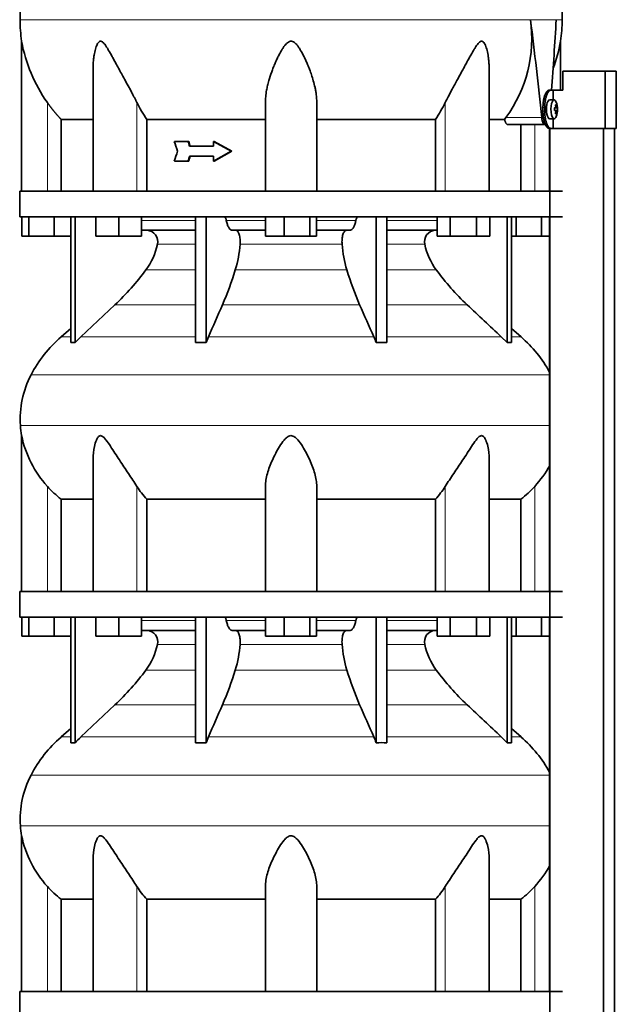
# Model space of a CAD drawing. Header units: millimetres. Extents: x 309 to 1183, y -1588 to 1614.
# Tile 18 of 20: x 807 to 1121, y 361 to 878. Entities that reach past the tile are written whole.
import ezdxf

# ---------------------------------------------------------------- set-up
doc = ezdxf.new("R2010")
doc.units = ezdxf.units.MM
for name, color, linetype in [('M5X8_UNI7687', 7, 'Continuous'), ('MID_344-3', 7, 'Continuous'), ('VSI344-454_TERMI', 7, 'Continuous'), ('VSI344-454_TESTA', 7, 'Continuous'), ('VSI344_DIFFUSORE', 7, 'Continuous')]:
    doc.layers.add(name, color=color, linetype=linetype)

# ---------------------------------------------------------------- blocks, each defined once
blk = doc.blocks.new('SE3')
at = {"layer": 'M5X8_UNI7687', "color": 7, "linetype": 'Continuous', "lineweight": 35}
for p, q in [((1088.13, 835.8), (1085.78, 835.87)), ((1089.28, 833.2), (1088.87, 832.9)), ((1089.65, 831.58), (1088.25, 831.45)), ((1088.25, 831.52), (1088.83, 831.58)), ((1089.85, 831.56), (1088.25, 831.44)), ((1089.85, 830.18), (1088.25, 830.29)), ((1088.25, 830.29), (1089.65, 830.16)), ((1088.83, 830.16), (1088.25, 830.21)), ((1089.28, 828.53), (1088.87, 828.84)), ((1085.78, 825.87), (1088.13, 825.94))]:
    blk.add_line(p, q, dxfattribs=at)
at = {"layer": 'M5X8_UNI7687', "color": 4, "linetype": 'Continuous', "lineweight": 9}
for p, q in [((1088.99, 832.03), (1089.48, 832.08)), ((1088.25, 831.52), (1088.82, 831.58)), ((1088.82, 830.16), (1088.25, 830.21)), ((1089.48, 829.66), (1088.99, 829.71))]:
    blk.add_line(p, q, dxfattribs=at)
at = {"layer": 'M5X8_UNI7687', "color": 7, "linetype": 'Continuous', "lineweight": 35}
for centre, radius, start, end in [((1079.93, 830.87), 10, 337.7946, 22.2054), ((1080.25, 830.87), 9.62, 355.8727, 4.1273)]:
    blk.add_arc(centre, radius, start, end, dxfattribs=at)
for centre, major_axis, ratio, start_param, end_param in [((1085.76, 830.87), (0, 5), 0.34202, 0, 3.151709), ((1088.11, 830.87), (0, -4.93), 0.34202, 2.444185, 6.283185), ((1082.01, 827.81), (7.67, 5.19), 0.199978, 0.212267, 0.361959), ((1080, 830.87), (0, 10), 0.906308, 4.833518, 4.948078), ((1079.89, 830.87), (0, 10), 0.965926, 4.833518, 4.948078), ((1088.11, 830.87), (0, -4.93), 0.34202, 0, 0.697408), ((1079.95, 830.71), (9.97, 0.82), 0.029809, 0.468971, 0.583531), ((1083.06, 830.87), (0, -9.26), 0.562348, 1.49595, 1.645642), ((1079.95, 831.02), (9.97, -0.82), 0.029809, -0.583531, -0.468971), ((1080, 830.87), (0, -10), 0.906308, 1.335108, 1.449667), ((1082.01, 833.93), (7.67, -5.19), 0.199978, -0.361959, -0.212267), ((1079.89, 830.87), (0, -10), 0.965926, 1.335108, 1.449667), ((1079.95, 830.71), (9.97, 0.82), 0.029809, 0.112154, 0.226713), ((1079.95, 831.02), (9.97, -0.82), 0.029809, -0.226713, -0.112154)]:
    blk.add_ellipse(centre, major_axis=major_axis, ratio=ratio, start_param=start_param, end_param=end_param, dxfattribs=at)
for points in [[(1088.82, 831.58), (1088.83, 831.58), (1088.85, 831.58), (1088.87, 831.59), (1088.89, 831.6), (1088.91, 831.62), (1088.92, 831.64), (1088.94, 831.66), (1088.96, 831.69), (1088.97, 831.73), (1088.98, 831.76), (1088.99, 831.8), (1089, 831.85), (1089, 831.89), (1089, 831.93), (1089, 831.98), (1089, 832.03), (1089, 832.06), (1089, 832.08)], [(1089.48, 832.08), (1089.48, 832.06), (1089.49, 832.03), (1089.49, 831.98), (1089.5, 831.93), (1089.51, 831.89), (1089.52, 831.85), (1089.53, 831.8), (1089.54, 831.76), (1089.55, 831.73), (1089.57, 831.69), (1089.58, 831.66), (1089.59, 831.64), (1089.6, 831.62), (1089.62, 831.6), (1089.63, 831.59), (1089.64, 831.58), (1089.65, 831.58), (1089.65, 831.58)], [(1089, 829.66), (1089, 829.68), (1089, 829.71), (1089, 829.76), (1089, 829.81), (1089, 829.85), (1089, 829.89), (1088.99, 829.93), (1088.98, 829.97), (1088.97, 830.01), (1088.96, 830.05), (1088.94, 830.08), (1088.92, 830.1), (1088.91, 830.12), (1088.89, 830.14), (1088.87, 830.15), (1088.85, 830.16), (1088.83, 830.16), (1088.82, 830.16)], [(1089.65, 830.16), (1089.65, 830.16), (1089.64, 830.16), (1089.63, 830.15), (1089.62, 830.14), (1089.6, 830.12), (1089.59, 830.1), (1089.58, 830.08), (1089.57, 830.05), (1089.55, 830.01), (1089.54, 829.97), (1089.53, 829.93), (1089.52, 829.89), (1089.51, 829.85), (1089.5, 829.81), (1089.49, 829.76), (1089.49, 829.71), (1089.48, 829.68), (1089.48, 829.66)]]:
    blk.add_open_spline(points, degree=3, dxfattribs=at)
at = {"layer": 'MID_344-3', "color": 7, "linetype": 'Continuous', "lineweight": 35}
for p, q in [((1085.77, 820.87), (1085.77, 787.87)), ((1085.84, 820.87), (1085.84, 158.87)), ((1113.98, 158.87), (1113.98, 820.87)), ((1119.77, 158.87), (1119.77, 820.87)), ((1085.77, 774.37), (1085.77, 577.87)), ((1085.77, 564.37), (1085.77, 367.87))]:
    blk.add_line(p, q, dxfattribs=at)
at = {"layer": 'VSI344-454_TERMI', "color": 7, "linetype": 'Continuous', "lineweight": 35}
for p, q in [((1114.85, 850.87), (1092.76, 850.87)), ((1092.76, 850.87), (1092.76, 840.87)), ((1120.78, 850.87), (1114.85, 850.87)), ((1114.85, 850.87), (1114.85, 820.87)), ((1120.78, 850.87), (1120.78, 820.87)), ((1085.49, 840.87), (1086.41, 840.87)), ((1086.41, 840.87), (1087.58, 840.87)), ((1087.58, 835.82), (1087.58, 840.87)), ((1087.58, 840.87), (1092.76, 840.87)), ((1082.26, 829.87), (1082.26, 831.87)), ((1083.18, 829.87), (1083.18, 831.87)), ((1087.58, 820.87), (1087.58, 825.92)), ((1086.41, 820.87), (1085.49, 820.87)), ((1086.41, 820.87), (1087.58, 820.87)), ((1114.85, 820.87), (1087.58, 820.87)), ((1120.78, 820.87), (1114.85, 820.87))]:
    blk.add_line(p, q, dxfattribs=at)
at = {"layer": 'VSI344-454_TERMI', "color": 4, "linetype": 'Continuous', "lineweight": 9}
for p, q in [((1082.26, 831.87), (1083.18, 831.87)), ((1083.18, 829.87), (1082.26, 829.87))]:
    blk.add_line(p, q, dxfattribs=at)
at = {"layer": 'VSI344-454_TERMI', "color": 7, "linetype": 'Continuous', "lineweight": 35}
for points, knots in [([(1082.26, 831.87), (1082.26, 831.97), (1082.26, 832.17), (1082.27, 832.46), (1082.28, 832.75), (1082.29, 833.05), (1082.31, 833.34), (1082.33, 833.63), (1082.35, 833.91), (1082.38, 834.2), (1082.41, 834.48), (1082.44, 834.76), (1082.48, 835.04), (1082.55, 835.5), (1082.66, 836.12), (1082.84, 836.88), (1083.03, 837.59), (1083.26, 838.25), (1083.5, 838.84), (1083.76, 839.37), (1084.03, 839.82), (1084.28, 840.16), (1084.51, 840.4), (1084.7, 840.57), (1084.9, 840.7), (1085.1, 840.8), (1085.29, 840.86), (1085.42, 840.87), (1085.49, 840.87)], [0, 0, 0, 0, 0.020997, 0.041893, 0.062713, 0.083477, 0.104209, 0.124931, 0.145666, 0.166436, 0.187265, 0.208173, 0.229184, 0.250319, 0.312379, 0.374611, 0.437429, 0.499972, 0.562502, 0.625327, 0.687534, 0.749602, 0.791735, 0.833469, 0.874983, 0.916456, 0.958068, 1, 1, 1, 1]), ([(1086.41, 840.87), (1086.38, 840.87), (1086.31, 840.87), (1086.22, 840.85), (1086.12, 840.83), (1086.02, 840.8), (1085.92, 840.75), (1085.82, 840.7), (1085.72, 840.64), (1085.63, 840.57), (1085.53, 840.49), (1085.43, 840.39), (1085.33, 840.29), (1085.17, 840.11), (1084.95, 839.82), (1084.68, 839.37), (1084.42, 838.84), (1084.18, 838.25), (1083.96, 837.59), (1083.76, 836.88), (1083.59, 836.12), (1083.46, 835.41), (1083.36, 834.76), (1083.3, 834.2), (1083.25, 833.63), (1083.21, 833.05), (1083.19, 832.46), (1083.18, 832.07), (1083.18, 831.87)], [0, 0, 0, 0, 0.021018, 0.041934, 0.062771, 0.08355, 0.104295, 0.125028, 0.145771, 0.166547, 0.187379, 0.208288, 0.229298, 0.250429, 0.312489, 0.374705, 0.437522, 0.500061, 0.562591, 0.625422, 0.687637, 0.749714, 0.79185, 0.833578, 0.875077, 0.916526, 0.958107, 1, 1, 1, 1]), ([(1085.49, 820.87), (1085.46, 820.87), (1085.39, 820.87), (1085.29, 820.89), (1085.19, 820.91), (1085.1, 820.94), (1085, 820.99), (1084.9, 821.04), (1084.8, 821.1), (1084.7, 821.17), (1084.61, 821.25), (1084.51, 821.34), (1084.41, 821.44), (1084.25, 821.62), (1084.03, 821.92), (1083.76, 822.37), (1083.5, 822.9), (1083.26, 823.49), (1083.03, 824.15), (1082.84, 824.86), (1082.66, 825.62), (1082.54, 826.33), (1082.44, 826.97), (1082.38, 827.54), (1082.32, 828.11), (1082.29, 828.69), (1082.26, 829.28), (1082.26, 829.67), (1082.26, 829.87)], [0, 0, 0, 0, 0.021018, 0.041935, 0.062772, 0.083551, 0.104297, 0.125029, 0.145773, 0.166549, 0.187381, 0.20829, 0.2293, 0.250431, 0.312491, 0.374707, 0.437523, 0.500061, 0.562591, 0.625422, 0.687637, 0.749714, 0.79185, 0.833578, 0.875076, 0.916526, 0.958107, 1, 1, 1, 1]), ([(1083.18, 829.87), (1083.18, 829.77), (1083.18, 829.57), (1083.19, 829.28), (1083.2, 828.98), (1083.21, 828.69), (1083.23, 828.4), (1083.25, 828.11), (1083.27, 827.83), (1083.3, 827.54), (1083.33, 827.26), (1083.37, 826.98), (1083.4, 826.7), (1083.47, 826.24), (1083.59, 825.62), (1083.76, 824.86), (1083.96, 824.15), (1084.18, 823.49), (1084.42, 822.9), (1084.68, 822.37), (1084.95, 821.92), (1085.2, 821.58), (1085.43, 821.34), (1085.63, 821.17), (1085.82, 821.03), (1086.02, 820.94), (1086.22, 820.88), (1086.35, 820.87), (1086.41, 820.87)], [0, 0, 0, 0, 0.020996, 0.041893, 0.062713, 0.083477, 0.104209, 0.124931, 0.145666, 0.166436, 0.187264, 0.208173, 0.229184, 0.250319, 0.312379, 0.374611, 0.437429, 0.499972, 0.562503, 0.625328, 0.687536, 0.749604, 0.791737, 0.833471, 0.874985, 0.916457, 0.958069, 1, 1, 1, 1])]:
    blk.add_open_spline(points, degree=3, knots=knots, dxfattribs=at)
at = {"layer": 'VSI344-454_TESTA', "color": 4, "linetype": 'Continuous', "lineweight": 9}
for p, q in [((1089.2, 877.9), (1075.7, 877.9)), ((821.97, 787.87), (821.97, 834.45)), ((869.01, 787.87), (869.01, 834.45)), ((1030.94, 787.87), (1030.94, 834.45)), ((1062.83, 826.58), (1081.58, 826.58)), ((1077.97, 787.87), (1077.97, 822.87))]:
    blk.add_line(p, q, dxfattribs=at)
at = {"layer": 'VSI344-454_TESTA', "color": 7, "linetype": 'Continuous', "lineweight": 35}
for p, q in [((808.47, 866.61), (808.47, 787.87)), ((1091.47, 840.87), (1091.47, 866.61)), ((845.96, 852.24), (845.96, 787.87)), ((1053.98, 787.87), (1053.98, 852.24)), ((936.47, 787.87), (936.47, 834.45)), ((963.47, 787.87), (963.47, 834.45)), ((829.23, 825.57), (829.23, 787.87)), ((874.14, 825.57), (874.14, 787.87)), ((1025.81, 825.57), (1025.81, 787.87)), ((1062.11, 825.57), (1054.09, 825.57)), ((1062.11, 825.57), (1062.84, 826.57)), ((1063.74, 822.87), (1083.34, 822.87)), ((1070.72, 822.87), (1070.72, 787.87)), ((895.81, 814.03), (888.66, 814.03)), ((896.19, 814.03), (895.81, 814.03)), ((909.2, 811.45), (896.66, 811.45)), ((909.58, 814.03), (909.2, 814.03)), ((918.49, 808.87), (909.2, 814.03)), ((909.2, 814.03), (909.2, 811.45)), ((918.88, 808.87), (909.58, 814.03)), ((909.2, 806.29), (896.66, 806.29)), ((918.49, 808.87), (909.2, 803.7)), ((909.2, 806.29), (909.2, 803.7)), ((918.88, 808.87), (909.58, 803.7)), ((918.88, 808.87), (918.49, 808.87)), ((895.81, 803.7), (888.66, 803.7)), ((896.19, 803.7), (895.81, 803.7)), ((909.58, 803.7), (909.2, 803.7))]:
    blk.add_line(p, q, dxfattribs=at)
for centre, radius, start, end in [((883.94, 877.99), 76.32, 180.0677, 188.5809), ((1006.22, 868.04), 70.17, 323.7797, 8.0768), ((-1031.93, 610.54), 2124.52, 5.83629, 7.22949), ((-1005.48, 996.15), 2098.01, 355.75558, 356.769), ((1016.01, 877.99), 76.32, 351.4193, 359.9323), ((886.18, 880.31), 78.91, 189.9996, 215.5389), ((1013.77, 880.31), 78.91, 339.3595, 350.0004), ((937.89, 868.34), 76.76, 206.2011, 213.8556), ((962.06, 868.34), 76.76, 326.1444, 333.7989), ((3490.93, 1641.15), 2730.56, 197.63243, 197.74619), ((3490.93, -23.41), 2730.56, 162.25381, 162.36757)]:
    blk.add_arc(centre, radius, start, end, dxfattribs=at)
for points, degree, knots in [([(834.71, 1014.32), (833.25, 1009.46), (829.29, 999.61), (822.03, 984.46), (815.85, 968.1), (812.1, 951.57), (809.88, 935.43), (808.63, 919.46), (807.97, 903.58), (807.76, 889.81), (807.62, 881.26), (807.62, 877.9)], 3, [0, 0, 0, 0, 0.117079, 0.240569, 0.360617, 0.476421, 0.590288, 0.703407, 0.816259, 0.929029, 1, 1, 1, 1]), ([(1065.24, 1014.32), (1066.7, 1009.46), (1070.65, 999.61), (1077.92, 984.46), (1084.1, 968.1), (1087.85, 951.57), (1090.07, 935.43), (1091.32, 919.46), (1091.98, 903.58), (1092.19, 889.81), (1092.33, 881.26), (1092.33, 877.9)], 3, [0, 0, 0, 0, 0.117079, 0.240569, 0.360617, 0.476421, 0.590288, 0.703407, 0.816259, 0.929029, 1, 1, 1, 1]), ([(869.01, 834.45), (868.8, 834.88), (868.35, 835.76), (867.65, 837.13), (866.84, 838.68), (865.9, 840.44), (864.59, 842.88), (863.01, 845.76), (861.28, 848.92), (859.73, 851.74), (858.37, 854.24), (857.17, 856.45), (855.79, 858.96), (854.53, 861.21), (853.33, 863.19), (852.52, 864.43), (851.73, 865.48), (850.93, 866.27), (850.08, 866.69), (849.27, 866.5), (848.63, 865.84), (848.09, 864.92), (847.62, 863.78), (847.04, 861.93), (846.58, 859.75), (846.23, 857.28), (846.04, 855.1), (845.97, 853.39), (845.96, 852.43), (845.96, 852.24)], 3, [0, 0, 0, 0, 0.020247, 0.0413012, 0.0631676, 0.0911499, 0.1206822, 0.1725651, 0.2189806, 0.2600001, 0.2962057, 0.3283254, 0.3570821, 0.4069553, 0.4285992, 0.4484587, 0.4665056, 0.4826091, 0.4971306, 0.5113122, 0.5266668, 0.543344, 0.562023, 0.5826937, 0.6304427, 0.6595254, 0.6923195, 0.7261108, 0.7344062, 0.7344062, 0.7344062, 0.7344062]), ([(963.47, 834.45), (963.47, 834.88), (963.46, 835.76), (963.36, 837.13), (963.2, 838.68), (962.93, 840.44), (962.45, 842.88), (961.73, 845.76), (960.74, 848.92), (959.73, 851.74), (958.73, 854.24), (957.77, 856.45), (956.58, 858.96), (955.39, 861.21), (954.15, 863.19), (953.26, 864.43), (952.33, 865.48), (951.35, 866.27), (950.22, 866.69), (949.04, 866.5), (948.02, 865.84), (947.09, 864.92), (946.2, 863.78), (944.97, 861.93), (943.77, 859.75), (942.56, 857.28), (941.58, 855.1), (940.64, 852.82), (939.49, 849.77), (938.46, 846.59), (937.61, 843.37), (937.02, 840.52), (936.57, 837.55), (936.51, 835.45), (936.47, 834.45)], 3, [0, 0, 0, 0, 0.020247, 0.041301, 0.063168, 0.09115, 0.120682, 0.172565, 0.218981, 0.26, 0.296206, 0.328325, 0.357082, 0.406955, 0.428599, 0.448459, 0.466506, 0.482609, 0.497131, 0.511312, 0.526667, 0.543344, 0.562023, 0.582694, 0.630443, 0.659525, 0.692319, 0.726111, 0.759233, 0.82594, 0.865768, 0.902245, 0.953307, 1, 1, 1, 1]), ([(1053.98, 852.24), (1053.98, 852.94), (1053.95, 854.37), (1053.8, 856.45), (1053.5, 858.96), (1053.08, 861.21), (1052.52, 863.19), (1052.07, 864.43), (1051.56, 865.48), (1050.96, 866.27), (1050.22, 866.69), (1049.36, 866.5), (1048.56, 865.84), (1047.78, 864.92), (1046.99, 863.78), (1045.83, 861.93), (1044.6, 859.75), (1043.23, 857.28), (1042.04, 855.1), (1040.8, 852.82), (1039.14, 849.77), (1037.39, 846.59), (1035.63, 843.37), (1034.09, 840.52), (1032.5, 837.55), (1031.44, 835.45), (1030.94, 834.45)], 3, [0.2656245, 0.2656245, 0.2656245, 0.2656245, 0.2962057, 0.3283254, 0.3570821, 0.4069553, 0.4285992, 0.4484587, 0.4665056, 0.4826091, 0.4971306, 0.5113122, 0.5266668, 0.543344, 0.562023, 0.5826937, 0.6304427, 0.6595254, 0.6923195, 0.7261108, 0.7592332, 0.8259403, 0.8657684, 0.9022453, 0.9533075, 1, 1, 1, 1]), ([(829.23, 825.57), (827.23, 827.67), (825.41, 829.89), (823.61, 832.1), (821.97, 834.45)], 2, [0, 0, 0, 0.5, 0.5, 1, 1, 1]), ([(829.23, 825.57), (829.86, 825.57), (830.89, 825.57), (833.73, 825.57), (835.54, 825.57), (839.9, 825.57), (842.45, 825.57), (845.52, 825.57), (845.68, 825.57), (845.85, 825.57)], 3, [0, 0, 0, 0, 0.25, 0.25, 0.5, 0.5, 0.75, 0.75, 0.764371, 0.764371, 0.764371, 0.764371]), ([(874.14, 825.57), (878.59, 825.57), (883.29, 825.57), (893.1, 825.57), (898.21, 825.57), (908.74, 825.57), (914.16, 825.57), (925.19, 825.57), (930.81, 825.57), (936.47, 825.57)], 3, [0, 0, 0, 0, 0.25, 0.25, 0.5, 0.5, 0.75, 0.75, 1, 1, 1, 1]), ([(963.47, 825.57), (969.14, 825.57), (974.75, 825.57), (985.79, 825.57), (991.21, 825.57), (1001.73, 825.57), (1006.84, 825.57), (1016.66, 825.57), (1021.36, 825.57), (1025.81, 825.57)], 3, [0, 0, 0, 0, 0.25, 0.25, 0.5, 0.5, 0.75, 0.75, 1, 1, 1, 1]), ([(1063.74, 822.87), (1063.72, 822.87), (1063.66, 822.87), (1063.58, 822.89), (1063.5, 822.91), (1063.42, 822.95), (1063.35, 823), (1063.21, 823.09), (1063.03, 823.27), (1062.81, 823.58), (1062.6, 823.97), (1062.44, 824.36), (1062.33, 824.7), (1062.25, 824.98), (1062.17, 825.27), (1062.13, 825.47), (1062.11, 825.57)], 3, [0, 0, 0, 0, 0.041685, 0.083129, 0.124417, 0.165635, 0.206869, 0.248205, 0.373034, 0.498358, 0.621809, 0.745536, 0.809628, 0.873199, 0.936554, 1, 1, 1, 1]), ([(1081.58, 826.58), (1081.58, 826.5), (1081.6, 826.35), (1081.63, 826.13), (1081.66, 825.91), (1081.7, 825.7), (1081.74, 825.49), (1081.78, 825.29), (1081.87, 824.93), (1082.02, 824.44), (1082.24, 823.89), (1082.5, 823.44), (1082.72, 823.17), (1082.91, 823.01), (1083.05, 822.93), (1083.2, 822.88), (1083.29, 822.87), (1083.34, 822.87)], 3, [0, 0, 0, 0, 0.036137, 0.072006, 0.107687, 0.143258, 0.1788, 0.214393, 0.250117, 0.375419, 0.499764, 0.624342, 0.749875, 0.812239, 0.874428, 0.936872, 1, 1, 1, 1])]:
    blk.add_open_spline(points, degree=degree, knots=knots, dxfattribs=at)
at = {"layer": 'VSI344-454_TESTA', "color": 4, "linetype": 'Continuous', "lineweight": 9}
for points, weights in [([(807.62, 877.9), (807.62, 877.9), (988.34, 877.9), (1075.7, 877.9)], [1, 0.494458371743, 0.494458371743, 1]), ([(1089.2, 877.9), (1091.28, 877.9), (1092.33, 877.9), (1092.33, 877.9)], [1, 0.996331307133, 0.996331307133, 1])]:
    blk.add_rational_spline(points, weights, degree=3, dxfattribs=at)
at = {"layer": 'VSI344-454_TESTA', "color": 7, "linetype": 'Continuous', "lineweight": 35}
for points in [[(896.66, 811.45), (896.37, 812.31), (896.09, 813.17), (895.81, 814.03)], [(897.04, 811.45), (896.76, 812.31), (896.48, 813.17), (896.19, 814.03)], [(896.66, 806.29), (896.37, 805.43), (896.09, 804.57), (895.81, 803.7)], [(897.04, 806.29), (896.76, 805.43), (896.48, 804.57), (896.19, 803.7)]]:
    blk.add_open_spline(points, degree=3, dxfattribs=at)
at = {"layer": 'VSI344_DIFFUSORE', "color": 7, "linetype": 'Continuous', "lineweight": 35}
for p, q in [((807.47, 787.87), (1092.47, 787.87)), ((807.47, 787.87), (807.47, 774.37)), ((807.47, 774.37), (1092.47, 774.37)), ((808.59, 764.37), (808.59, 774.37)), ((812.18, 764.37), (812.18, 774.37)), ((825.56, 764.37), (825.56, 774.37)), ((834.27, 708.41), (834.27, 774.37)), ((836.56, 708.41), (836.56, 774.37)), ((847.46, 764.37), (847.46, 774.37)), ((859.46, 764.37), (859.46, 774.37)), ((871.46, 764.37), (871.46, 774.37)), ((899.75, 708.41), (899.75, 774.37)), ((905.29, 708.41), (905.29, 774.37)), ((936.59, 764.37), (936.59, 774.37)), ((946.39, 764.37), (946.39, 774.37)), ((959.77, 764.37), (959.77, 774.37)), ((963.36, 764.37), (963.36, 774.37)), ((994.66, 708.41), (994.66, 774.37)), ((1000.2, 708.41), (1000.2, 774.37)), ((1026.63, 764.37), (1026.63, 774.37)), ((1033.56, 764.37), (1033.56, 774.37)), ((1047.41, 764.37), (1047.41, 774.37)), ((1054.34, 764.37), (1054.34, 774.37)), ((1063.39, 708.41), (1063.39, 774.37)), ((1065.68, 708.41), (1065.68, 774.37)), ((1068.18, 764.37), (1068.18, 774.37)), ((1081.56, 764.37), (1081.56, 774.37)), ((899.75, 767.37), (871.46, 767.37)), ((936.59, 767.37), (919.09, 767.37)), ((980.86, 767.37), (963.36, 767.37)), ((1026.63, 767.37), (1000.2, 767.37)), ((812.18, 764.37), (808.59, 764.37)), ((825.56, 764.37), (812.18, 764.37)), ((834.27, 764.37), (825.56, 764.37)), ((859.46, 764.37), (847.46, 764.37)), ((871.46, 764.37), (859.46, 764.37)), ((946.39, 764.37), (936.59, 764.37)), ((959.77, 764.37), (946.39, 764.37)), ((963.36, 764.37), (959.77, 764.37)), ((1033.56, 764.37), (1026.63, 764.37)), ((1047.41, 764.37), (1033.56, 764.37)), ((1054.34, 764.37), (1047.41, 764.37)), ((1068.18, 764.37), (1065.68, 764.37)), ((1081.56, 764.37), (1068.18, 764.37)), ((1085.77, 764.37), (1081.56, 764.37)), ((857.48, 728.28), (839.56, 711.42)), ((834.27, 715.84), (829.18, 711.42)), ((1070.77, 711.42), (1065.68, 715.84)), ((899.75, 708.41), (905.29, 708.41)), ((905.29, 708.41), (906.54, 711.42)), ((1060.39, 711.42), (1063.39, 708.41)), ((1063.39, 708.41), (1065.68, 708.41)), ((808.47, 659.58), (808.47, 577.87)), ((845.96, 647.37), (845.96, 577.87)), ((1053.98, 577.87), (1053.98, 647.38)), ((936.47, 577.87), (936.47, 632.97)), ((963.47, 577.87), (963.47, 632.97)), ((829.23, 626.24), (845.96, 626.24)), ((829.23, 577.87), (829.23, 626.24)), ((874.14, 626.24), (936.47, 626.24)), ((874.14, 577.87), (874.14, 626.24)), ((963.47, 626.24), (1025.81, 626.24)), ((1025.81, 626.24), (1025.81, 577.87)), ((1053.98, 626.24), (1070.72, 626.24)), ((1070.72, 626.24), (1070.72, 577.87)), ((807.47, 577.87), (1092.47, 577.87)), ((807.47, 577.87), (807.47, 564.37)), ((807.47, 564.37), (1092.47, 564.37)), ((808.59, 554.37), (808.59, 564.37)), ((812.18, 554.37), (812.18, 564.37)), ((825.56, 554.37), (825.56, 564.37)), ((834.27, 498.41), (834.27, 564.37)), ((836.56, 498.41), (836.56, 564.37)), ((847.46, 554.37), (847.46, 564.37)), ((859.46, 554.37), (859.46, 564.37)), ((871.46, 554.37), (871.46, 564.37)), ((899.75, 498.41), (899.75, 564.37)), ((905.29, 498.41), (905.29, 564.37)), ((936.59, 554.37), (936.59, 564.37)), ((946.39, 554.37), (946.39, 564.37)), ((959.77, 554.37), (959.77, 564.37)), ((963.36, 554.37), (963.36, 564.37)), ((994.66, 498.41), (994.66, 564.37)), ((1000.2, 498.41), (1000.2, 564.37)), ((1026.63, 554.37), (1026.63, 564.37)), ((1033.56, 554.37), (1033.56, 564.37)), ((1047.41, 554.37), (1047.41, 564.37)), ((1054.34, 554.37), (1054.34, 564.37)), ((1063.39, 498.41), (1063.39, 564.37)), ((1065.68, 498.41), (1065.68, 564.37)), ((1068.18, 554.37), (1068.18, 564.37)), ((1081.56, 554.37), (1081.56, 564.37)), ((812.18, 554.37), (808.59, 554.37)), ((825.56, 554.37), (812.18, 554.37)), ((834.27, 554.37), (825.56, 554.37)), ((859.46, 554.37), (847.46, 554.37)), ((871.46, 554.37), (859.46, 554.37)), ((899.75, 557.37), (871.46, 557.37)), ((936.59, 557.37), (919.09, 557.37)), ((946.39, 554.37), (936.59, 554.37)), ((959.77, 554.37), (946.39, 554.37)), ((963.36, 554.37), (959.77, 554.37)), ((980.86, 557.37), (963.36, 557.37)), ((1026.63, 557.37), (1000.2, 557.37)), ((1033.56, 554.37), (1026.63, 554.37)), ((1047.41, 554.37), (1033.56, 554.37)), ((1054.34, 554.37), (1047.41, 554.37)), ((1068.18, 554.37), (1065.68, 554.37)), ((1081.56, 554.37), (1068.18, 554.37)), ((1085.77, 554.37), (1081.56, 554.37)), ((857.48, 518.28), (839.56, 501.42)), ((834.27, 505.84), (829.18, 501.42)), ((905.29, 498.41), (906.54, 501.42)), ((1060.39, 501.42), (1063.39, 498.41)), ((1070.77, 501.42), (1065.68, 505.84)), ((899.75, 498.41), (905.29, 498.41)), ((1063.39, 498.41), (1065.68, 498.41)), ((808.47, 449.58), (808.47, 367.87)), ((845.96, 437.37), (845.96, 367.87)), ((1053.98, 367.87), (1053.98, 437.38)), ((936.47, 367.87), (936.47, 422.97)), ((963.47, 367.87), (963.47, 422.97)), ((829.23, 416.24), (845.96, 416.24)), ((829.23, 367.87), (829.23, 416.24)), ((874.14, 416.24), (936.47, 416.24)), ((874.14, 367.87), (874.14, 416.24)), ((963.47, 416.24), (1025.81, 416.24)), ((1025.81, 416.24), (1025.81, 367.87)), ((1053.98, 416.24), (1070.72, 416.24)), ((1070.72, 416.24), (1070.72, 367.87)), ((807.47, 367.87), (1092.47, 367.87)), ((807.47, 367.87), (807.47, 354.37))]:
    blk.add_line(p, q, dxfattribs=at)
at = {"layer": 'VSI344_DIFFUSORE', "color": 4, "linetype": 'Continuous', "lineweight": 9}
for p, q in [((871.46, 772.59), (899.75, 772.59)), ((915.96, 772.59), (936.59, 772.59)), ((963.36, 772.59), (983.99, 772.59)), ((1000.2, 772.59), (1026.63, 772.59)), ((899.75, 760.04), (879.75, 760.04)), ((976.77, 760.04), (923.18, 760.04)), ((1020.2, 760.04), (1000.2, 760.04)), ((873.74, 746.57), (899.75, 746.57)), ((920.69, 746.57), (979.26, 746.57)), ((1000.2, 746.57), (1026.21, 746.57)), ((857.48, 728.28), (899.75, 728.28)), ((913.96, 728.28), (985.99, 728.28)), ((1000.2, 728.28), (1042.47, 728.28)), ((834.27, 711.42), (829.18, 711.42)), ((839.56, 711.42), (899.75, 711.42)), ((906.54, 711.42), (993.41, 711.42)), ((1000.2, 711.42), (1060.39, 711.42)), ((1065.68, 711.42), (1070.77, 711.42)), ((813.4, 691.43), (1085.77, 691.43)), ((1085.77, 664.87), (807.84, 664.87)), ((821.97, 577.87), (821.97, 632.97)), ((869.01, 577.87), (869.01, 632.97)), ((1030.94, 577.87), (1030.94, 632.97)), ((1077.97, 577.87), (1077.97, 632.97)), ((871.46, 562.59), (899.75, 562.59)), ((915.96, 562.59), (936.59, 562.59)), ((963.36, 562.59), (983.99, 562.59)), ((1000.2, 562.59), (1026.63, 562.59)), ((899.75, 550.04), (879.75, 550.04)), ((976.77, 550.04), (923.18, 550.04)), ((1020.2, 550.04), (1000.2, 550.04)), ((873.74, 536.57), (899.75, 536.57)), ((920.69, 536.57), (979.26, 536.57)), ((1000.2, 536.57), (1026.21, 536.57)), ((857.48, 518.28), (899.75, 518.28)), ((913.96, 518.28), (985.99, 518.28)), ((1000.2, 518.28), (1042.47, 518.28)), ((829.18, 501.42), (834.27, 501.42)), ((839.56, 501.42), (899.75, 501.42)), ((906.54, 501.42), (993.41, 501.42)), ((1000.2, 501.42), (1060.39, 501.42)), ((1065.68, 501.42), (1070.77, 501.42)), ((813.4, 481.43), (1085.77, 481.43)), ((1085.77, 454.87), (807.84, 454.87)), ((821.97, 367.87), (821.97, 422.97)), ((869.01, 367.87), (869.01, 422.97)), ((1030.94, 367.87), (1030.94, 422.97)), ((1077.97, 367.87), (1077.97, 422.97))]:
    blk.add_line(p, q, dxfattribs=at)
at = {"layer": 'VSI344_DIFFUSORE', "color": 7, "linetype": 'Continuous', "lineweight": 35}
for centre, radius, start, end in [((874.03, 761.47), 5.9, 345.894, 86.92), ((1025.92, 761.47), 5.9, 93.08, 194.106), ((845.82, 767.11), 34.66, 323.6456, 348.2168), ((856.41, 765.42), 66.99, 343.65, 355.3858), ((1043.53, 765.42), 66.99, 184.6142, 196.35), ((1054.13, 767.11), 34.66, 191.7832, 216.3544), ((763.15, 828.45), 137.6, 313.2799, 323.4819), ((760.35, 795.19), 167.55, 336.4617, 343.1307), ((1139.6, 795.19), 167.55, 196.8693, 203.5383), ((1136.8, 828.45), 137.6, 216.5181, 226.7201), ((874.14, 659.69), 68.53, 131, 152.418), ((835.41, 690.04), 18.4, 86.4236, 93.5764), ((884.57, 663.57), 65.69, 133.2547, 136.96), ((928.08, 682.7), 71.37, 21.1174, 23.731), ((997.43, 601.28), 107.17, 88.518, 91.482), ((1025.8, 659.69), 68.53, 28.9585, 49), ((857.65, 668.31), 49.92, 152.418, 183.9452), ((861.22, 668.56), 53.5, 183.9452, 189.6558), ((863.05, 670.54), 55.66, 191.3531, 222.4473), ((1036.9, 670.54), 55.66, 317.5527, 331.4608), ((861.83, 668.66), 53.5, 221.8382, 232.4484), ((909.05, 658.16), 47.3, 212.1799, 222.4416), ((990.9, 658.16), 47.3, 317.5584, 327.8201), ((1038.11, 668.66), 53.5, 307.5516, 318.1618), ((874.03, 551.47), 5.9, 345.894, 86.92), ((1025.92, 551.47), 5.9, 93.08, 194.106), ((845.82, 557.11), 34.66, 323.6456, 348.2168), ((856.41, 555.42), 66.99, 343.65, 355.3858), ((1043.53, 555.42), 66.99, 184.6142, 196.35), ((1054.13, 557.11), 34.66, 191.7832, 216.3544), ((763.15, 618.45), 137.6, 313.2799, 323.4819), ((760.35, 585.19), 167.55, 336.4617, 343.1307), ((1139.6, 585.19), 167.55, 196.8693, 203.5383), ((1136.8, 618.45), 137.6, 216.5181, 226.7201), ((874.14, 449.69), 68.53, 131, 152.418), ((884.57, 453.57), 65.69, 133.2547, 136.96), ((928.08, 472.7), 71.37, 21.1174, 23.731), ((1025.8, 449.69), 68.53, 28.9585, 49), ((835.41, 480.04), 18.4, 86.4236, 93.5764), ((997.43, 391.28), 107.17, 88.518, 91.482), ((857.65, 458.31), 49.92, 152.418, 183.9452), ((861.22, 458.56), 53.5, 183.9452, 189.6558), ((863.05, 460.54), 55.66, 191.3531, 222.4473), ((1036.9, 460.54), 55.66, 317.5527, 331.4608), ((861.83, 458.66), 53.5, 221.8382, 232.4484), ((909.05, 448.16), 47.3, 212.1799, 222.4416), ((990.9, 448.16), 47.3, 317.5584, 327.8201), ((1038.11, 458.66), 53.5, 307.5516, 318.1618)]:
    blk.add_arc(centre, radius, start, end, dxfattribs=at)
for points, knots in [([(914.89, 774.37), (914.95, 774.37), (915.01, 774.36), (915.12, 774.32), (915.17, 774.29), (915.33, 774.17), (915.43, 774.04), (915.62, 773.73), (915.71, 773.54), (915.82, 773.21), (915.85, 773.09), (915.91, 772.84), (915.94, 772.72), (915.96, 772.59)], [0, 0, 0, 0, 0.125, 0.125, 0.25, 0.25, 0.5, 0.5, 0.75, 0.75, 0.875, 0.875, 1, 1, 1, 1]), ([(919.09, 767.37), (918.93, 767.37), (918.76, 767.4), (918.44, 767.52), (918.28, 767.61), (917.97, 767.85), (917.81, 768), (917.51, 768.35), (917.37, 768.56), (916.96, 769.25), (916.71, 769.81), (916.39, 770.77), (916.29, 771.12), (916.11, 771.83), (916.03, 772.2), (915.96, 772.59)], [0, 0, 0, 0, 0.125, 0.125, 0.25, 0.25, 0.375, 0.375, 0.5, 0.5, 0.75, 0.75, 0.875, 0.875, 1, 1, 1, 1]), ([(980.86, 767.37), (981.02, 767.37), (981.19, 767.4), (981.51, 767.52), (981.67, 767.61), (981.98, 767.85), (982.14, 768), (982.43, 768.35), (982.58, 768.56), (982.99, 769.25), (983.24, 769.81), (983.56, 770.77), (983.66, 771.12), (983.84, 771.83), (983.92, 772.2), (983.99, 772.59)], [0, 0, 0, 0, 0.125, 0.125, 0.25, 0.25, 0.375, 0.375, 0.5, 0.5, 0.75, 0.75, 0.875, 0.875, 1, 1, 1, 1]), ([(985.06, 774.37), (985, 774.37), (984.94, 774.36), (984.83, 774.32), (984.78, 774.29), (984.62, 774.17), (984.51, 774.04), (984.33, 773.73), (984.24, 773.54), (984.13, 773.21), (984.1, 773.09), (984.04, 772.84), (984.01, 772.72), (983.99, 772.59)], [0, 0, 0, 0, 0.125, 0.125, 0.25, 0.25, 0.5, 0.5, 0.75, 0.75, 0.875, 0.875, 1, 1, 1, 1]), ([(920.94, 767.37), (921.11, 767.37), (921.29, 767.32), (921.62, 767.12), (921.78, 766.97), (922.09, 766.58), (922.24, 766.34), (922.51, 765.78), (922.63, 765.46), (922.85, 764.76), (922.94, 764.37), (923.09, 763.57), (923.14, 763.15), (923.22, 762.26), (923.24, 761.82), (923.24, 760.93), (923.22, 760.47), (923.18, 760.04)], [0, 0, 0, 0, 0.125, 0.125, 0.25, 0.25, 0.375, 0.375, 0.5, 0.5, 0.625, 0.625, 0.75, 0.75, 0.875, 0.875, 1, 1, 1, 1]), ([(979.01, 767.37), (978.84, 767.37), (978.66, 767.32), (978.33, 767.12), (978.17, 766.97), (977.85, 766.58), (977.71, 766.34), (977.44, 765.78), (977.32, 765.46), (977.1, 764.76), (977.01, 764.37), (976.86, 763.57), (976.8, 763.15), (976.73, 762.26), (976.71, 761.82), (976.71, 760.93), (976.73, 760.47), (976.77, 760.04)], [0, 0, 0, 0, 0.125, 0.125, 0.25, 0.25, 0.375, 0.375, 0.5, 0.5, 0.625, 0.625, 0.75, 0.75, 0.875, 0.875, 1, 1, 1, 1]), ([(869.01, 632.97), (867.64, 635.14), (866.13, 637.38), (862.99, 642.04), (861.39, 644.44), (858.24, 649.2), (856.7, 651.62), (854.34, 655.17), (853.55, 656.35), (852.29, 657.95), (851.86, 658.46), (850.9, 659.29), (850.36, 659.61), (849.35, 659.56), (848.91, 659.21), (848.23, 658.34), (847.96, 657.83), (847.25, 656.21), (846.92, 655.05), (846.19, 651.75), (845.96, 649.54), (845.96, 647.36)], [0, 0, 0, 0, 0.125, 0.125, 0.25, 0.25, 0.375, 0.375, 0.4375, 0.4375, 0.46875, 0.46875, 0.5, 0.5, 0.53125, 0.53125, 0.5625, 0.5625, 0.625, 0.625, 0.7389823, 0.7389823, 0.7389823, 0.7389823]), ([(963.47, 632.97), (963.47, 635.14), (963.07, 637.38), (961.76, 642.04), (960.85, 644.44), (958.68, 649.2), (957.43, 651.62), (955.2, 655.17), (954.4, 656.35), (953, 657.95), (952.49, 658.46), (951.31, 659.29), (950.61, 659.61), (949.16, 659.56), (948.48, 659.21), (947.33, 658.34), (946.84, 657.83), (945.45, 656.21), (944.67, 655.05), (942.48, 651.54), (941.22, 649.11), (939.07, 644.35), (938.18, 642.01), (936.88, 637.4), (936.47, 635.12), (936.47, 632.97)], [0, 0, 0, 0, 0.125, 0.125, 0.25, 0.25, 0.375, 0.375, 0.4375, 0.4375, 0.46875, 0.46875, 0.5, 0.5, 0.53125, 0.53125, 0.5625, 0.5625, 0.625, 0.625, 0.75, 0.75, 0.875, 0.875, 1, 1, 1, 1]), ([(1053.98, 647.37), (1053.98, 649.58), (1053.76, 651.8), (1053, 655.17), (1052.66, 656.35), (1051.93, 657.95), (1051.65, 658.46), (1050.94, 659.29), (1050.48, 659.61), (1049.45, 659.56), (1048.92, 659.21), (1047.99, 658.34), (1047.56, 657.83), (1046.31, 656.21), (1045.53, 655.05), (1043.2, 651.54), (1041.65, 649.11), (1038.5, 644.35), (1036.93, 642.01), (1033.84, 637.4), (1032.3, 635.12), (1030.94, 632.97)], [0.2596572, 0.2596572, 0.2596572, 0.2596572, 0.375, 0.375, 0.4375, 0.4375, 0.46875, 0.46875, 0.5, 0.5, 0.53125, 0.53125, 0.5625, 0.5625, 0.625, 0.625, 0.75, 0.75, 0.875, 0.875, 1, 1, 1, 1]), ([(914.89, 564.37), (914.95, 564.37), (915.01, 564.36), (915.12, 564.32), (915.17, 564.29), (915.33, 564.17), (915.43, 564.04), (915.62, 563.73), (915.71, 563.54), (915.82, 563.21), (915.85, 563.09), (915.91, 562.84), (915.94, 562.72), (915.96, 562.59)], [0, 0, 0, 0, 0.125, 0.125, 0.25, 0.25, 0.5, 0.5, 0.75, 0.75, 0.875, 0.875, 1, 1, 1, 1]), ([(985.06, 564.37), (985, 564.37), (984.94, 564.36), (984.83, 564.32), (984.78, 564.29), (984.62, 564.17), (984.51, 564.04), (984.33, 563.73), (984.24, 563.54), (984.13, 563.21), (984.1, 563.09), (984.04, 562.84), (984.01, 562.72), (983.99, 562.59)], [0, 0, 0, 0, 0.125, 0.125, 0.25, 0.25, 0.5, 0.5, 0.75, 0.75, 0.875, 0.875, 1, 1, 1, 1]), ([(919.09, 557.37), (918.93, 557.37), (918.76, 557.4), (918.44, 557.52), (918.28, 557.61), (917.97, 557.85), (917.81, 558), (917.51, 558.35), (917.37, 558.56), (916.96, 559.25), (916.71, 559.81), (916.39, 560.77), (916.29, 561.12), (916.11, 561.83), (916.03, 562.2), (915.96, 562.59)], [0, 0, 0, 0, 0.125, 0.125, 0.25, 0.25, 0.375, 0.375, 0.5, 0.5, 0.75, 0.75, 0.875, 0.875, 1, 1, 1, 1]), ([(980.86, 557.37), (981.02, 557.37), (981.19, 557.4), (981.51, 557.52), (981.67, 557.61), (981.98, 557.85), (982.14, 558), (982.43, 558.35), (982.58, 558.56), (982.99, 559.25), (983.24, 559.81), (983.56, 560.77), (983.66, 561.12), (983.84, 561.83), (983.92, 562.2), (983.99, 562.59)], [0, 0, 0, 0, 0.125, 0.125, 0.25, 0.25, 0.375, 0.375, 0.5, 0.5, 0.75, 0.75, 0.875, 0.875, 1, 1, 1, 1]), ([(920.94, 557.37), (921.11, 557.37), (921.29, 557.32), (921.62, 557.12), (921.78, 556.97), (922.09, 556.58), (922.24, 556.34), (922.51, 555.78), (922.63, 555.46), (922.85, 554.76), (922.94, 554.37), (923.09, 553.57), (923.14, 553.15), (923.22, 552.26), (923.24, 551.82), (923.24, 550.93), (923.22, 550.47), (923.18, 550.04)], [0, 0, 0, 0, 0.125, 0.125, 0.25, 0.25, 0.375, 0.375, 0.5, 0.5, 0.625, 0.625, 0.75, 0.75, 0.875, 0.875, 1, 1, 1, 1]), ([(979.01, 557.37), (978.84, 557.37), (978.66, 557.32), (978.33, 557.12), (978.17, 556.97), (977.85, 556.58), (977.71, 556.34), (977.44, 555.78), (977.32, 555.46), (977.1, 554.76), (977.01, 554.37), (976.86, 553.57), (976.8, 553.15), (976.73, 552.26), (976.71, 551.82), (976.71, 550.93), (976.73, 550.47), (976.77, 550.04)], [0, 0, 0, 0, 0.125, 0.125, 0.25, 0.25, 0.375, 0.375, 0.5, 0.5, 0.625, 0.625, 0.75, 0.75, 0.875, 0.875, 1, 1, 1, 1]), ([(869.01, 422.97), (867.64, 425.14), (866.13, 427.38), (862.99, 432.04), (861.39, 434.44), (858.24, 439.2), (856.7, 441.62), (854.34, 445.17), (853.55, 446.35), (852.29, 447.95), (851.86, 448.46), (850.9, 449.29), (850.36, 449.61), (849.35, 449.56), (848.91, 449.21), (848.23, 448.34), (847.96, 447.83), (847.25, 446.21), (846.92, 445.05), (846.19, 441.75), (845.96, 439.54), (845.96, 437.36)], [0, 0, 0, 0, 0.125, 0.125, 0.25, 0.25, 0.375, 0.375, 0.4375, 0.4375, 0.46875, 0.46875, 0.5, 0.5, 0.53125, 0.53125, 0.5625, 0.5625, 0.625, 0.625, 0.7389823, 0.7389823, 0.7389823, 0.7389823]), ([(963.47, 422.97), (963.47, 425.14), (963.07, 427.38), (961.76, 432.04), (960.85, 434.44), (958.68, 439.2), (957.43, 441.62), (955.2, 445.17), (954.4, 446.35), (953, 447.95), (952.49, 448.46), (951.31, 449.29), (950.61, 449.61), (949.16, 449.56), (948.48, 449.21), (947.33, 448.34), (946.84, 447.83), (945.45, 446.21), (944.67, 445.05), (942.48, 441.54), (941.22, 439.11), (939.07, 434.35), (938.18, 432.01), (936.88, 427.4), (936.47, 425.12), (936.47, 422.97)], [0, 0, 0, 0, 0.125, 0.125, 0.25, 0.25, 0.375, 0.375, 0.4375, 0.4375, 0.46875, 0.46875, 0.5, 0.5, 0.53125, 0.53125, 0.5625, 0.5625, 0.625, 0.625, 0.75, 0.75, 0.875, 0.875, 1, 1, 1, 1]), ([(1053.98, 437.37), (1053.98, 439.58), (1053.76, 441.8), (1053, 445.17), (1052.66, 446.35), (1051.93, 447.95), (1051.65, 448.46), (1050.94, 449.29), (1050.48, 449.61), (1049.45, 449.56), (1048.92, 449.21), (1047.99, 448.34), (1047.56, 447.83), (1046.31, 446.21), (1045.53, 445.05), (1043.2, 441.54), (1041.65, 439.11), (1038.5, 434.35), (1036.93, 432.01), (1033.84, 427.4), (1032.3, 425.12), (1030.94, 422.97)], [0.2596572, 0.2596572, 0.2596572, 0.2596572, 0.375, 0.375, 0.4375, 0.4375, 0.46875, 0.46875, 0.5, 0.5, 0.53125, 0.53125, 0.5625, 0.5625, 0.625, 0.625, 0.75, 0.75, 0.875, 0.875, 1, 1, 1, 1])]:
    blk.add_open_spline(points, degree=3, knots=knots, dxfattribs=at)
for points in [[(906.54, 711.42), (909.01, 717.04), (911.48, 722.66), (913.96, 728.28)], [(993.41, 711.42), (990.94, 717.04), (988.46, 722.66), (985.99, 728.28)], [(1042.47, 728.28), (1048.44, 722.66), (1054.42, 717.04), (1060.39, 711.42)], [(906.54, 501.42), (909.01, 507.04), (911.48, 512.66), (913.96, 518.28)], [(993.41, 501.42), (990.94, 507.04), (988.46, 512.66), (985.99, 518.28)], [(1042.47, 518.28), (1048.44, 512.66), (1054.42, 507.04), (1060.39, 501.42)]]:
    blk.add_open_spline(points, degree=3, dxfattribs=at)

msp = doc.modelspace()

# ---------------------------------------------------------------- block references
msp.add_blockref('SE3', (0, 0))

doc.saveas('drawing.dxf')
